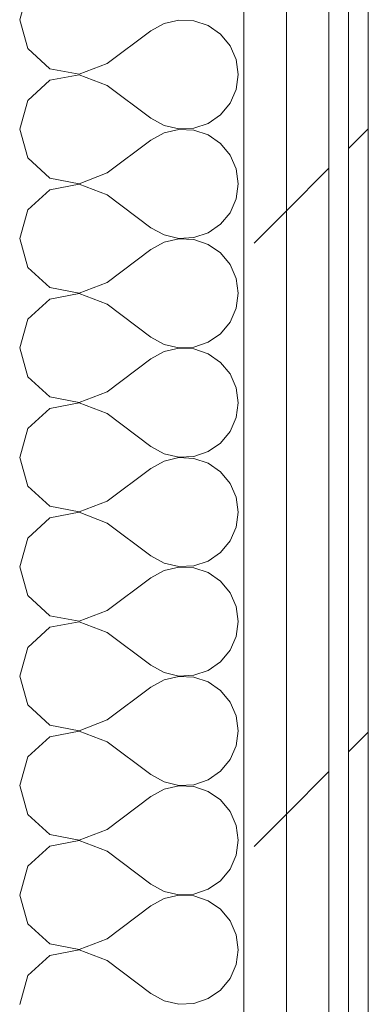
# Model space of a CAD drawing. Header units: millimetres. Extents: x -40968 to 77376, y -17881 to 4746.
# Tile 92 of 180: x -12389 to -12283, y -783 to -483. Entities that reach past the tile are written whole.
import ezdxf

# ---------------------------------------------------------------- set-up
doc = ezdxf.new("R2010")
doc.units = ezdxf.units.MM
doc.header["$MEASUREMENT"] = 0
doc.linetypes.add('Wipeout_Contour', pattern=[1000, 0, -1000])
doc.layers.add('Nuevo_08_E_Envans secs', color=7, linetype='Continuous')
doc.layers.add('Nuevo_08_E_Envans secs_Pluma_Nº__1', color=7, linetype='Continuous', lineweight=5)
for name, color, linetype, lineweight, true_color in [('Nuevo_08_E_Envans secs_Pluma_Nº__102', 7, 'Continuous', 5, 0xcccccc), ('Nuevo_08_E_Envans secs_Pluma_Nº__171', 171, 'Continuous', 13, 0xaaaaff), ('Nuevo_08_E_Envans secs_Pluma_Nº__177', 7, 'Continuous', 15, 0xf7e046)]:
    doc.layers.add(name, color=color, linetype=linetype, lineweight=lineweight, true_color=true_color)
pattern_1 = [(45, (0, 0), (-183.848, 183.848), [195, -65]), (45, (7e-14, 183.85), (-183.848, 183.848), [195, -65])]

# ---------------------------------------------------------------- blocks, each defined once
blk = doc.blocks.new('*X268')
at = {"layer": 'Nuevo_08_E_Envans secs_Pluma_Nº__102', "color": 254, "linetype": 'Continuous', "lineweight": 5, "true_color": 0xcccccc}
for p, q in [((-12386.68, -474.57), (-12389.17, -483.33)), ((-12389.17, -483.33), (-12386.68, -492.1)), ((-12345.14, -484.44), (-12349.17, -486.67)), ((-12340.67, -483.4), (-12345.14, -484.44)), ((-12336.07, -483.62), (-12340.67, -483.4)), ((-12331.72, -485.09), (-12336.07, -483.62)), ((-12327.93, -487.7), (-12331.72, -485.09)), ((-12362.5, -496.67), (-12349.17, -486.67)), ((-12324.99, -491.24), (-12327.93, -487.7)), ((-12323.14, -495.45), (-12324.99, -491.24)), ((-12386.68, -492.1), (-12379.96, -498.24)), ((-12371.01, -499.93), (-12362.5, -496.67)), ((-12322.5, -500), (-12323.14, -495.45)), ((-12379.96, -498.24), (-12371.01, -499.93)), ((-12371.01, -500.07), (-12379.96, -501.76)), ((-12362.5, -503.33), (-12371.01, -500.07)), ((-12323.14, -504.55), (-12322.5, -500)), ((-12379.96, -501.76), (-12386.68, -507.9)), ((-12362.5, -503.33), (-12349.17, -513.33)), ((-12324.99, -508.76), (-12323.14, -504.55)), ((-12386.68, -507.9), (-12389.17, -516.67)), ((-12327.93, -512.3), (-12324.99, -508.76)), ((-12331.72, -514.91), (-12327.93, -512.3)), ((-12349.17, -513.33), (-12345.14, -515.56)), ((-12345.14, -515.56), (-12340.67, -516.6)), ((-12336.07, -516.38), (-12331.72, -514.91)), ((-12389.17, -516.67), (-12386.68, -525.43)), ((-12345.14, -517.77), (-12349.17, -520)), ((-12340.67, -516.73), (-12345.14, -517.77)), ((-12340.67, -516.6), (-12336.07, -516.38)), ((-12336.07, -516.96), (-12340.67, -516.73)), ((-12331.72, -518.43), (-12336.07, -516.96)), ((-12327.93, -521.03), (-12331.72, -518.43)), ((-12362.5, -530), (-12349.17, -520)), ((-12324.99, -524.57), (-12327.93, -521.03)), ((-12323.14, -528.78), (-12324.99, -524.57)), ((-12386.68, -525.43), (-12379.96, -531.57)), ((-12371.01, -533.27), (-12362.5, -530)), ((-12322.5, -533.33), (-12323.14, -528.78)), ((-12379.96, -531.57), (-12371.01, -533.27)), ((-12371.01, -533.4), (-12379.96, -535.09)), ((-12362.5, -536.67), (-12371.01, -533.4)), ((-12323.14, -537.89), (-12322.5, -533.33)), ((-12379.96, -535.09), (-12386.68, -541.24)), ((-12362.5, -536.67), (-12349.17, -546.67)), ((-12324.99, -542.1), (-12323.14, -537.89)), ((-12386.68, -541.24), (-12389.17, -550)), ((-12327.93, -545.64), (-12324.99, -542.1)), ((-12331.72, -548.24), (-12327.93, -545.64)), ((-12349.17, -546.67), (-12345.14, -548.89)), ((-12345.14, -548.89), (-12340.67, -549.93)), ((-12336.07, -549.71), (-12331.72, -548.24)), ((-12389.17, -550), (-12386.68, -558.76)), ((-12345.14, -551.11), (-12349.17, -553.33)), ((-12340.67, -550.07), (-12345.14, -551.11)), ((-12340.67, -549.93), (-12336.07, -549.71)), ((-12336.07, -550.29), (-12340.67, -550.07)), ((-12331.72, -551.76), (-12336.07, -550.29)), ((-12327.93, -554.36), (-12331.72, -551.76)), ((-12362.5, -563.33), (-12349.17, -553.33)), ((-12324.99, -557.9), (-12327.93, -554.36)), ((-12323.14, -562.11), (-12324.99, -557.9)), ((-12386.68, -558.76), (-12379.96, -564.91)), ((-12371.01, -566.6), (-12362.5, -563.33)), ((-12322.5, -566.67), (-12323.14, -562.11)), ((-12379.96, -564.91), (-12371.01, -566.6)), ((-12371.01, -566.73), (-12379.96, -568.43)), ((-12362.5, -570), (-12371.01, -566.73)), ((-12323.14, -571.22), (-12322.5, -566.67)), ((-12379.96, -568.43), (-12386.68, -574.57)), ((-12362.5, -570), (-12349.17, -580)), ((-12324.99, -575.43), (-12323.14, -571.22)), ((-12386.68, -574.57), (-12389.17, -583.33)), ((-12327.93, -578.97), (-12324.99, -575.43)), ((-12331.72, -581.57), (-12327.93, -578.97)), ((-12349.17, -580), (-12345.14, -582.23)), ((-12336.07, -583.04), (-12331.72, -581.57)), ((-12389.17, -583.33), (-12386.68, -592.1)), ((-12345.14, -584.44), (-12349.17, -586.67)), ((-12345.14, -582.23), (-12340.67, -583.27)), ((-12340.67, -583.4), (-12345.14, -584.44)), ((-12340.67, -583.27), (-12336.07, -583.04)), ((-12336.07, -583.62), (-12340.67, -583.4)), ((-12331.72, -585.09), (-12336.07, -583.62)), ((-12362.5, -596.67), (-12349.17, -586.67)), ((-12327.93, -587.7), (-12331.72, -585.09)), ((-12324.99, -591.24), (-12327.93, -587.7)), ((-12386.68, -592.1), (-12379.96, -598.24)), ((-12323.14, -595.45), (-12324.99, -591.24)), ((-12371.01, -599.93), (-12362.5, -596.67)), ((-12322.5, -600), (-12323.14, -595.45)), ((-12379.96, -598.24), (-12371.01, -599.93)), ((-12323.14, -604.55), (-12322.5, -600)), ((-12379.96, -601.76), (-12386.68, -607.9)), ((-12371.01, -600.07), (-12379.96, -601.76)), ((-12362.5, -603.33), (-12371.01, -600.07)), ((-12362.5, -603.33), (-12349.17, -613.33)), ((-12324.99, -608.76), (-12323.14, -604.55)), ((-12386.68, -607.9), (-12389.17, -616.67)), ((-12327.93, -612.3), (-12324.99, -608.76)), ((-12349.17, -613.33), (-12345.14, -615.56)), ((-12336.07, -616.38), (-12331.72, -614.91)), ((-12331.72, -614.91), (-12327.93, -612.3)), ((-12389.17, -616.67), (-12386.68, -625.43)), ((-12345.14, -617.77), (-12349.17, -620)), ((-12345.14, -615.56), (-12340.67, -616.6)), ((-12340.67, -616.73), (-12345.14, -617.77)), ((-12340.67, -616.6), (-12336.07, -616.38)), ((-12336.07, -616.96), (-12340.67, -616.73)), ((-12331.72, -618.43), (-12336.07, -616.96)), ((-12362.5, -630), (-12349.17, -620)), ((-12327.93, -621.03), (-12331.72, -618.43)), ((-12324.99, -624.57), (-12327.93, -621.03)), ((-12386.68, -625.43), (-12379.96, -631.57)), ((-12323.14, -628.78), (-12324.99, -624.57)), ((-12371.01, -633.27), (-12362.5, -630)), ((-12322.5, -633.33), (-12323.14, -628.78)), ((-12379.96, -631.57), (-12371.01, -633.27)), ((-12379.96, -635.09), (-12386.68, -641.24)), ((-12371.01, -633.4), (-12379.96, -635.09)), ((-12362.5, -636.67), (-12371.01, -633.4)), ((-12323.14, -637.89), (-12322.5, -633.33)), ((-12362.5, -636.67), (-12349.17, -646.67)), ((-12324.99, -642.1), (-12323.14, -637.89)), ((-12386.68, -641.24), (-12389.17, -650)), ((-12327.93, -645.64), (-12324.99, -642.1)), ((-12349.17, -646.67), (-12345.14, -648.89)), ((-12331.72, -648.24), (-12327.93, -645.64)), ((-12389.17, -650), (-12386.68, -658.76)), ((-12345.14, -648.89), (-12340.67, -649.93)), ((-12340.67, -650.07), (-12345.14, -651.11)), ((-12340.67, -649.93), (-12336.07, -649.71)), ((-12336.07, -650.29), (-12340.67, -650.07)), ((-12336.07, -649.71), (-12331.72, -648.24)), ((-12331.72, -651.76), (-12336.07, -650.29)), ((-12362.5, -663.33), (-12349.17, -653.33)), ((-12345.14, -651.11), (-12349.17, -653.33)), ((-12327.93, -654.36), (-12331.72, -651.76)), ((-12324.99, -657.9), (-12327.93, -654.36)), ((-12386.68, -658.76), (-12379.96, -664.91)), ((-12323.14, -662.11), (-12324.99, -657.9)), ((-12322.5, -666.67), (-12323.14, -662.11)), ((-12379.96, -664.91), (-12371.01, -666.6)), ((-12371.01, -666.6), (-12362.5, -663.33)), ((-12379.96, -668.43), (-12386.68, -674.57)), ((-12371.01, -666.73), (-12379.96, -668.43)), ((-12362.5, -670), (-12371.01, -666.73)), ((-12323.14, -671.22), (-12322.5, -666.67)), ((-12362.5, -670), (-12349.17, -680)), ((-12324.99, -675.43), (-12323.14, -671.22)), ((-12386.68, -674.57), (-12389.17, -683.33)), ((-12327.93, -678.97), (-12324.99, -675.43)), ((-12349.17, -680), (-12345.14, -682.23)), ((-12331.72, -681.57), (-12327.93, -678.97)), ((-12389.17, -683.33), (-12386.68, -692.1)), ((-12345.14, -682.23), (-12340.67, -683.27)), ((-12340.67, -683.4), (-12345.14, -684.44)), ((-12340.67, -683.27), (-12336.07, -683.04)), ((-12336.07, -683.62), (-12340.67, -683.4)), ((-12336.07, -683.04), (-12331.72, -681.57)), ((-12331.72, -685.09), (-12336.07, -683.62)), ((-12362.5, -696.67), (-12349.17, -686.67)), ((-12345.14, -684.44), (-12349.17, -686.67)), ((-12327.93, -687.7), (-12331.72, -685.09)), ((-12324.99, -691.24), (-12327.93, -687.7)), ((-12386.68, -692.1), (-12379.96, -698.24)), ((-12323.14, -695.45), (-12324.99, -691.24)), ((-12322.5, -700), (-12323.14, -695.45)), ((-12379.96, -698.24), (-12371.01, -699.93)), ((-12371.01, -699.93), (-12362.5, -696.67)), ((-12379.96, -701.76), (-12386.68, -707.9)), ((-12371.01, -700.07), (-12379.96, -701.76)), ((-12362.5, -703.33), (-12371.01, -700.07)), ((-12323.14, -704.55), (-12322.5, -700)), ((-12362.5, -703.33), (-12349.17, -713.33)), ((-12324.99, -708.76), (-12323.14, -704.55)), ((-12386.68, -707.9), (-12389.17, -716.67)), ((-12327.93, -712.3), (-12324.99, -708.76)), ((-12349.17, -713.33), (-12345.14, -715.56)), ((-12331.72, -714.91), (-12327.93, -712.3)), ((-12389.17, -716.67), (-12386.68, -725.43)), ((-12345.14, -715.56), (-12340.67, -716.6)), ((-12340.67, -716.73), (-12345.14, -717.77)), ((-12340.67, -716.6), (-12336.07, -716.38)), ((-12336.07, -716.96), (-12340.67, -716.73)), ((-12336.07, -716.38), (-12331.72, -714.91)), ((-12331.72, -718.43), (-12336.07, -716.96)), ((-12362.5, -730), (-12349.17, -720)), ((-12345.14, -717.77), (-12349.17, -720)), ((-12327.93, -721.03), (-12331.72, -718.43)), ((-12324.99, -724.57), (-12327.93, -721.03)), ((-12386.68, -725.43), (-12379.96, -731.57)), ((-12323.14, -728.78), (-12324.99, -724.57)), ((-12322.5, -733.33), (-12323.14, -728.78)), ((-12379.96, -731.57), (-12371.01, -733.27)), ((-12371.01, -733.27), (-12362.5, -730)), ((-12371.01, -733.4), (-12379.96, -735.09)), ((-12362.5, -736.67), (-12371.01, -733.4)), ((-12323.14, -737.89), (-12322.5, -733.33)), ((-12379.96, -735.09), (-12386.68, -741.24)), ((-12362.5, -736.67), (-12349.17, -746.67)), ((-12324.99, -742.1), (-12323.14, -737.89)), ((-12386.68, -741.24), (-12389.17, -750)), ((-12327.93, -745.64), (-12324.99, -742.1)), ((-12349.17, -746.67), (-12345.14, -748.89)), ((-12331.72, -748.24), (-12327.93, -745.64)), ((-12389.17, -750), (-12386.68, -758.76)), ((-12345.14, -748.89), (-12340.67, -749.93)), ((-12340.67, -749.93), (-12336.07, -749.71)), ((-12336.07, -749.71), (-12331.72, -748.24)), ((-12345.14, -751.11), (-12349.17, -753.33)), ((-12340.67, -750.07), (-12345.14, -751.11)), ((-12336.07, -750.29), (-12340.67, -750.07)), ((-12331.72, -751.76), (-12336.07, -750.29)), ((-12327.93, -754.36), (-12331.72, -751.76)), ((-12362.5, -763.33), (-12349.17, -753.33)), ((-12324.99, -757.9), (-12327.93, -754.36)), ((-12386.68, -758.76), (-12379.96, -764.91)), ((-12323.14, -762.11), (-12324.99, -757.9)), ((-12379.96, -764.91), (-12371.01, -766.6)), ((-12371.01, -766.6), (-12362.5, -763.33)), ((-12322.5, -766.67), (-12323.14, -762.11)), ((-12371.01, -766.73), (-12379.96, -768.43)), ((-12362.5, -770), (-12371.01, -766.73)), ((-12323.14, -771.22), (-12322.5, -766.67)), ((-12379.96, -768.43), (-12386.68, -774.57)), ((-12362.5, -770), (-12349.17, -780)), ((-12324.99, -775.43), (-12323.14, -771.22)), ((-12386.68, -774.57), (-12389.17, -783.33)), ((-12327.93, -778.97), (-12324.99, -775.43)), ((-12331.72, -781.57), (-12327.93, -778.97)), ((-12349.17, -780), (-12345.14, -782.23)), ((-12345.14, -782.23), (-12340.67, -783.27)), ((-12336.07, -783.04), (-12331.72, -781.57)), ((-12340.67, -783.27), (-12336.07, -783.04))]:
    blk.add_line(p, q, dxfattribs=at)
blk = doc.blocks.new('Muro_99_5', base_point=(-12428.84, -1061.81))
at = {"layer": 'Nuevo_08_E_Envans secs', "color": 7, "lineweight": 20}
blk.add_blockref('*X268', (0, 0), dxfattribs=at)
at = {"color": 254, "linetype": 'Wipeout_Contour', "lineweight": 0, "ltscale": 49671.791394}
blk.add_wipeout([(-12320.84, 2034.55), (-12320.84, -996.81), (-12307.84, -996.81), (-12307.84, 2034.55)], dxfattribs=at).dxf.layer = 'Nuevo_08_E_Envans secs'
at = {"color": 254, "linetype": 'Wipeout_Contour', "lineweight": 0, "ltscale": 49558.741716}
blk.add_wipeout([(-12288.84, 2034.55), (-12288.84, -996.81), (-12282.84, -996.81), (-12282.84, 2034.55)], dxfattribs=at).dxf.layer = 'Nuevo_08_E_Envans secs'
at = {"layer": 'Nuevo_08_E_Envans secs_Pluma_Nº__171', "linetype": 'Continuous', "lineweight": 13, "true_color": 0xaaaaff}
h = blk.add_hatch(dxfattribs=at)
h.set_pattern_fill('Panellat_HPL_0005', color=161, style=0, pattern_type=2)
h.set_pattern_definition(pattern_1)
h.paths.add_polyline_path([(-12288.84, 2034.55), (-12288.84, -996.81), (-12282.84, -996.81), (-12282.84, 2034.55)])
at = {"layer": 'Nuevo_08_E_Envans secs_Pluma_Nº__177', "linetype": 'Continuous', "lineweight": 15, "true_color": 0xf7e046}
h = blk.add_hatch(dxfattribs=at)
h.set_pattern_fill('Panellat_HPL_0005', color=53, style=0, pattern_type=2)
h.set_pattern_definition(pattern_1)
h.paths.add_polyline_path([(-12320.84, 2034.55), (-12320.84, -996.81), (-12307.84, -996.81), (-12307.84, 2034.55)])
at = {"layer": 'Nuevo_08_E_Envans secs_Pluma_Nº__1', "color": 7, "linetype": 'Continuous', "lineweight": 5}
for p, q in [((-12320.84, 2034.55), (-12320.84, -996.81)), ((-12288.84, 2034.55), (-12288.84, -996.81))]:
    blk.add_line(p, q, dxfattribs=at)
at = {"layer": 'Nuevo_08_E_Envans secs_Pluma_Nº__1', "color": 7, "linetype": 'Continuous', "lineweight": 5, "flags": 128}
blk.add_lwpolyline([(-12282.84, -996.81), (-12282.84, 2034.55)], dxfattribs=at)
at = {"color": 254, "linetype": 'Wipeout_Contour', "lineweight": 0, "ltscale": 49620.224388}
blk.add_wipeout([(-12307.84, 2034.55), (-12307.84, -996.81), (-12294.84, -996.81), (-12294.84, 2034.55)], dxfattribs=at).dxf.layer = 'Nuevo_08_E_Envans secs'
at = {"layer": 'Nuevo_08_E_Envans secs_Pluma_Nº__177', "linetype": 'Continuous', "lineweight": 15, "true_color": 0xf7e046}
h = blk.add_hatch(dxfattribs=at)
h.set_pattern_fill('Panellat_HPL_0005', color=53, style=0, pattern_type=2)
h.set_pattern_definition(pattern_1)
h.paths.add_polyline_path([(-12307.84, 2034.55), (-12307.84, -996.81), (-12294.84, -996.81), (-12294.84, 2034.55)])
at = {"layer": 'Nuevo_08_E_Envans secs_Pluma_Nº__1', "color": 7, "linetype": 'Continuous', "lineweight": 5}
for p, q in [((-12307.84, 2034.55), (-12307.84, -996.81)), ((-12294.84, 2034.55), (-12294.84, -996.81))]:
    blk.add_line(p, q, dxfattribs=at)

msp = doc.modelspace()

# ---------------------------------------------------------------- block references
at = {"layer": 'Nuevo_08_E_Envans secs', "color": 7, "lineweight": 20}
msp.add_blockref('Muro_99_5', (-12428.84, -1061.81), dxfattribs=at)

doc.saveas('drawing.dxf')
